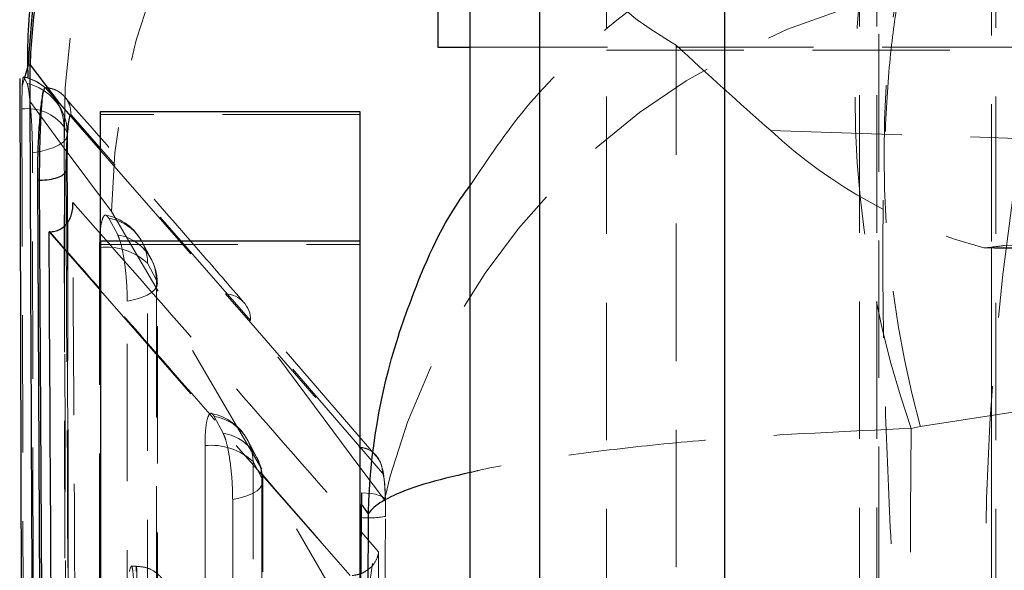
# Model space of a CAD drawing. Header units: millimetres. Extents: x 34 to 369, y 24 to 290.
# Tile 20 of 30: x 342.12 to 351.23, y 237.5 to 242.59. Entities that reach past the tile are written whole.
import ezdxf

# ---------------------------------------------------------------- set-up
doc = ezdxf.new("R2010")
doc.units = ezdxf.units.MM
doc.linetypes.add('HIDDEN', pattern=[1.905, 1.27, -0.635])

msp = doc.modelspace()

# ---------------------------------------------------------------- linework, layer by layer
at = {"color": 7, "linetype": 'Continuous', "lineweight": 25}
for p, q in [((346.2863, 236.8114), (346.2863, 253.8802)), ((346.9294, 236.8145), (346.9294, 253.8833)), ((348.6367, 253.8871), (348.6367, 236.8183)), ((345.9863, 244.6774), (345.9863, 242.3377)), ((345.9863, 242.3377), (346.2863, 242.3377)), ((342.1632, 242.0471), (342.1999, 242.1722)), ((342.1999, 242.1722), (342.2149, 242.1727)), ((342.2149, 242.1727), (342.4876, 241.8167)), ((342.1196, 242.0472), (342.158, 229.7114)), ((342.4876, 241.8167), (342.3613, 241.9612)), ((342.8663, 241.7412), (345.2663, 241.7412)), ((342.8663, 240.5428), (342.8663, 241.7412)), ((345.2663, 241.7412), (345.2663, 240.5428)), ((342.2832, 241.1071), (342.3361, 230.694)), ((342.3039, 241.1071), (342.2832, 241.1071)), ((342.3581, 230.694), (342.3039, 241.1071)), ((342.3994, 240.6299), (342.3917, 240.6298)), ((342.3917, 240.6298), (342.8663, 240.0882)), ((342.8663, 240.5428), (342.8663, 235.8628)), ((345.2663, 240.5428), (342.8663, 240.5428)), ((345.2663, 240.5428), (345.2663, 235.8628)), ((345.2792, 238.2183), (345.2801, 238.1107)), ((345.2801, 238.1107), (345.3437, 238.0245)), ((345.2804, 237.9893), (345.2801, 238.1107)), ((345.266, 235.8511), (345.2804, 237.9893))]:
    msp.add_line(p, q, dxfattribs=at)
at = {"color": 7, "linetype": 'HIDDEN', "lineweight": 18}
for p, q in [((349.8863, 236.8114), (349.8863, 253.8802)), ((350.0471, 236.8122), (350.0471, 253.881)), ((350.0663, 253.886), (350.0663, 236.8122)), ((346.9294, 236.7386), (346.9294, 253.8074)), ((350.0471, 236.8122), (350.0471, 253.8097)), ((351.1056, 236.7293), (351.1056, 253.7981)), ((347.5463, 249.5005), (347.5463, 236.7372)), ((351.1463, 249.5005), (351.1463, 236.0893)), ((346.2863, 242.3377), (362.1863, 242.3377)), ((348.1894, 224.1958), (348.1894, 242.3553)), ((347.5463, 242.3077), (351.1463, 242.3077)), ((342.1432, 241.979), (342.1632, 242.0471)), ((342.1876, 242.0009), (342.158, 242.0597)), ((342.5314, 241.4044), (342.2142, 241.8369)), ((344.2555, 239.8103), (342.5944, 241.7119)), ((345.2663, 241.7136), (342.8663, 241.7136)), ((342.5295, 241.6008), (342.5596, 241.5458)), ((352.1828, 241.467), (349.0651, 241.5652)), ((342.9688, 240.8193), (342.5314, 241.4044)), ((345.3178, 236.7902), (342.9688, 240.8193)), ((343.0257, 240.6011), (342.9434, 240.7555)), ((342.8663, 240.5121), (345.2663, 240.5121)), ((351.0368, 240.4826), (351.1056, 240.4891)), ((354.2233, 240.3908), (351.1056, 240.4891)), ((351.1056, 224.4716), (351.1056, 240.4891)), ((351.2255, 240.5049), (354.7028, 240.454)), ((351.0368, 240.4826), (354.1545, 240.3843)), ((343.3022, 240.3392), (343.3844, 240.1848)), ((342.8663, 240.0882), (345.1753, 237.4535)), ((345.4135, 238.559), (344.1949, 239.9733)), ((345.4761, 238.4007), (344.2555, 239.8103)), ((345.2663, 238.4559), (344.2555, 239.8103)), ((350.4481, 238.83), (351.4259, 238.9822)), ((344.0007, 238.7697), (343.9185, 238.9241)), ((350.363, 238.8137), (350.4481, 238.83)), ((344.2773, 238.5079), (344.3595, 238.3535)), ((345.5017, 238.1406), (345.2759, 238.4431)), ((345.2795, 237.856), (345.4388, 237.6737)), ((343.1348, 237.4916), (343.1457, 237.5347)), ((343.1993, 237.541), (343.1515, 237.541))]:
    msp.add_line(p, q, dxfattribs=at)
at = {"color": 8, "linetype": 'Continuous', "lineweight": 25}
for p, q in [((342.6099, 240.9021), (342.8663, 240.6103)), ((345.2759, 238.4431), (345.2663, 238.4559)), ((345.3437, 238.0245), (345.3311, 235.7585)), ((345.2663, 237.8711), (345.2795, 237.856))]:
    msp.add_line(p, q, dxfattribs=at)
at = {"color": 7, "linetype": 'HIDDEN', "lineweight": 18, "flags": 128}
for points in [[(342.1402, 241.7656), (342.1423, 240.8665), (342.1508, 237.2452), (342.1685, 230.1594)], [(342.5543, 229.9936), (342.5522, 230.899), (342.5442, 234.5207), (342.5295, 241.6008)], [(342.5596, 241.5458), (342.5595, 241.5164), (342.5464, 241.4873), (342.5207, 241.4595), (342.4832, 241.4335), (342.4347, 241.4101), (342.3766, 241.3899), (342.3105, 241.3735), (342.238, 241.3613)], [(342.5596, 241.5458), (342.5612, 240.6404), (342.5676, 237.0187), (342.581, 229.9305)], [(342.2553, 229.7468), (342.2539, 230.6381), (342.2483, 234.2594), (342.238, 241.3613)], [(342.8663, 241.3831), (343.1812, 241.0227), (344.0242, 240.0565)], [(343.3356, 240.3807), (343.278, 240.4887), (343.2534, 240.535)], [(342.8583, 240.4859), (342.8583, 239.5806), (342.858, 235.9597), (342.8575, 229.2273)], [(343.3014, 229.0806), (343.3015, 229.9859), (343.3017, 233.6068), (343.3022, 240.3392)], [(343.3844, 240.1848), (343.3926, 240.1554), (343.3877, 240.1259), (343.3699, 240.0971), (343.3395, 240.0697), (343.2975, 240.0446), (343.2449, 240.0223), (343.1832, 240.0035), (343.1141, 239.9887)], [(343.3844, 240.1848), (343.3844, 239.2796), (343.3841, 235.6586), (343.3837, 228.9964)], [(343.392, 228.9632), (343.3925, 236.7951), (343.3927, 240.1516)], [(344.0242, 240.0565), (344.0604, 240.0151), (344.2172, 239.8352), (344.8441, 239.1151), (345.2545, 238.6431)], [(343.1134, 228.8003), (343.1135, 229.7055), (343.1137, 233.3265), (343.1141, 239.9887)], [(344.3107, 238.5493), (344.2532, 238.6573), (344.2285, 238.7036)], [(343.8335, 238.6545), (343.8335, 237.7492), (343.8335, 234.1283), (343.8334, 228.2277)], [(344.2774, 228.0811), (344.2774, 228.9864), (344.2773, 232.6073), (344.2773, 238.5079)], [(345.5024, 238.1469), (345.5023, 238.1484), (345.4957, 238.2963), (345.4821, 238.4152), (345.4607, 238.4904), (345.4405, 238.5295), (345.4272, 238.5488), (345.4202, 238.5575), (345.42, 238.5578), (345.4199, 238.5578), (345.4199, 238.5578), (345.4199, 238.5578), (345.418, 238.5601), (345.4068, 238.5735)], [(344.3595, 238.3535), (344.3677, 238.3241), (344.3629, 238.2946), (344.345, 238.2657), (344.3146, 238.2384), (344.2726, 238.2132), (344.22, 238.191), (344.1583, 238.1722), (344.0892, 238.1574)], [(344.3595, 238.3535), (344.3595, 237.4483), (344.3596, 233.8273), (344.3596, 227.9969)], [(344.368, 227.9636), (344.3679, 235.2133), (344.3678, 238.3203)], [(345.5017, 238.1406), (345.5007, 238.1556), (345.4905, 238.17), (345.4714, 238.1834), (345.4443, 238.1951), (345.4101, 238.2048), (345.3702, 238.212), (345.326, 238.2166), (345.2792, 238.2183)], [(344.0894, 227.8007), (344.0893, 228.706), (344.0893, 232.3269), (344.0892, 238.1574)]]:
    msp.add_lwpolyline(points, dxfattribs=at)
at = {"color": 7, "linetype": 'Continuous', "lineweight": 25, "flags": 128}
msp.add_lwpolyline([(342.4876, 241.8167), (342.5538, 241.7409), (342.8663, 241.3831)], dxfattribs=at)
at = {"color": 8, "linetype": 'Continuous', "lineweight": 25, "flags": 128}
msp.add_lwpolyline([(342.5465, 241.1903), (342.5488, 240.7376), (342.549, 240.7005)], dxfattribs=at)
at = {"color": 7, "linetype": 'HIDDEN', "lineweight": 18}
for centre, radius, start, end in [((348.7586, 241.5932), 6.23, 102.2694, 181.73697), ((349.2423, 240.7197), 6.2743, 102.37988, 179.09013), ((359.7005, 241.342), 9.5873, 164.78663, 195.18941), ((359.3118, 241.9028), 9.467, 168.63854, 199.04482), ((374.8065, 237.4734), 23.7567, 166.62911, 193.37089), ((351.591, 236.6919), 6.274, 102.3763, 179.10212), ((390.9117, 288.8266), 63.1251, 227.406858, 228.477355), ((342.0432, 241.5888), 0.4872, 26.75099, 76.5887), ((342.0494, 241.592), 0.4802, 1.05243, 76.9238), ((342.083, 241.5358), 0.4767, 1.19739, 77.33319), ((342.3519, 241.7198), 0.2428, 44.70721, 89.13491), ((342.191, 241.3433), 0.4253, 37.26836, 96.85652), ((342.074, 241.5307), 0.4872, 0.09712, 28.83021), ((352.2279, 244.9885), 4.6607, 227.26408, 255.1926), ((342.8233, 240.3061), 0.4872, 28.03432, 78.9309), ((342.8771, 240.3356), 0.4251, 0.49327, 81.02265), ((342.9593, 240.1812), 0.4251, 0.49333, 81.02276), ((342.9189, 239.9241), 0.565, 47.28126, 96.15423), ((351.0044, 241.7188), 1.2339, 274.70091, 280.31799), ((342.9055, 240.1517), 0.4872, 359.99654, 28.03414), ((344.015, 239.8161), 0.2405, 358.62316, 87.79581), ((343.7984, 238.4747), 0.4872, 28.03167, 78.93416), ((343.8522, 238.5042), 0.4251, 0.49715, 81.02615), ((343.9344, 238.3498), 0.4251, 0.49806, 81.02655), ((343.8941, 238.0928), 0.5649, 47.28076, 96.15941), ((343.8806, 238.3203), 0.4872, 0.00081, 28.03137), ((345.3456, 238.8842), 0.8973, 265.82803, 280.0924)]:
    msp.add_arc(centre, radius, start, end, dxfattribs=at)
at = {"color": 8, "linetype": 'Continuous', "lineweight": 25}
for centre, radius, start, end in [((348.3137, 241.9503), 6.1178, 112.35968, 177.92198), ((348.3327, 241.9323), 6.1225, 112.53406, 177.7499)]:
    msp.add_arc(centre, radius, start, end, dxfattribs=at)
at = {"color": 7, "linetype": 'Continuous', "lineweight": 25}
for points, knots in [([(345.9863, 247.6917), (345.7935, 247.613), (345.3162, 247.4182), (344.6055, 246.952), (343.8872, 246.3262), (343.2848, 245.5965), (342.8215, 244.8237), (342.4883, 244.0295), (342.2823, 243.2349), (342.186, 242.5736), (342.1923, 242.1819), (342.1945, 242.0507)], [0, 0, 0, 0, 0.086404, 0.21381, 0.350683, 0.480887, 0.605043, 0.723748, 0.83724, 0.945496, 1, 1, 1, 1]), ([(342.2674, 230.0491), (342.2568, 232.3915), (342.2386, 236.4321), (342.2219, 240.474), (342.2149, 242.1727)], [0, 0, 0, 0, 0.579719, 1, 1, 1, 1]), ([(342.3613, 241.9612), (342.355, 241.9616), (342.3469, 241.9622), (342.3383, 241.9298), (342.3363, 241.9222)], [0, 0, 0, 0, 0.765709, 1, 1, 1, 1]), ([(342.3363, 241.9222), (342.3329, 241.9063), (342.3233, 241.8613), (342.3084, 241.7379), (342.2942, 241.5508), (342.2851, 241.3393), (342.2829, 241.189), (342.2832, 241.1154), (342.2832, 241.1074)], [0, 0, 0, 0, 0.118143, 0.332696, 0.546978, 0.760666, 0.973705, 1, 1, 1, 1]), ([(342.3039, 241.1076), (342.3041, 241.1755), (342.3044, 241.3116), (342.3098, 241.5257), (342.318, 241.7158), (342.3273, 241.8517), (342.3337, 241.9019), (342.3363, 241.9222)], [0, 0, 0, 0, 0.2132145, 0.4270668, 0.6401455, 0.8536964, 1, 1, 1, 1]), ([(342.5944, 241.7119), (342.5942, 241.7122), (342.5904, 241.7164), (342.5826, 241.708), (342.5711, 241.6534), (342.5606, 241.5625), (342.5524, 241.4458), (342.5471, 241.3151), (342.5467, 241.2318), (342.5465, 241.1903)], [0, 0, 0, 0, 0.011449, 0.176799, 0.341936, 0.50667, 0.670987, 0.835829, 1, 1, 1, 1]), ([(342.3039, 241.1078), (342.334, 241.1091), (342.3942, 241.1117), (342.4717, 241.1305), (342.5288, 241.1574), (342.5406, 241.1792), (342.5465, 241.1901)], [0, 0, 0, 0, 0.250006, 0.5, 0.750015, 1, 1, 1, 1]), ([(342.3994, 240.6299), (342.4148, 240.6311), (342.4499, 240.634), (342.5037, 240.657), (342.5645, 240.708), (342.6065, 240.7929), (342.613, 240.8642), (342.6099, 240.9014), (342.6099, 240.9021)], [0, 0, 0, 0, 0.084472, 0.191495, 0.360714, 0.667049, 0.993478, 1, 1, 1, 1]), ([(342.444, 231.5351), (342.4435, 231.6187), (342.4394, 232.3058), (342.4214, 235.3374), (342.4049, 238.2854), (342.3917, 240.6298)], [0, 0, 0, 0, 0.027574, 0.2266559, 1, 1, 1, 1])]:
    msp.add_open_spline(points, degree=3, knots=knots, dxfattribs=at)
at = {"color": 7, "linetype": 'HIDDEN', "lineweight": 18}
for points, knots in [([(346.2863, 241.0588), (346.4491, 241.3019), (346.7967, 241.8213), (347.4963, 242.4925), (348.5356, 243.2593), (349.4445, 243.5685), (350.0303, 243.7678)], [0, 0, 0, 0, 0.187582, 0.400662, 0.613725, 1, 1, 1, 1]), ([(347.5463, 243.0326), (347.5745, 242.9209), (347.6309, 242.6974), (348.0032, 242.4693), (348.1894, 242.3553)], [0, 0, 0, 0, 0.4999986, 1, 1, 1, 1]), ([(350.2463, 242.8201), (350.2189, 242.6375), (350.1641, 242.2722), (350.117, 241.4953), (350.0977, 240.5741), (350.1073, 239.524), (350.1456, 238.3651), (350.2112, 237.119), (350.3043, 235.8082), (350.4222, 234.4705), (350.5608, 233.1422), (350.6672, 232.3012), (350.7204, 231.8807)], [0, 0, 0, 0, 0.101434, 0.202865, 0.302212, 0.401556, 0.50008, 0.598602, 0.699299, 0.799996, 0.899997, 1, 1, 1, 1]), ([(342.1555, 242.0578), (342.1537, 242.0582), (342.1491, 242.0594), (342.1451, 242.0203), (342.1435, 241.9852), (342.1432, 241.979)], [0, 0, 0, 0, 0.339301, 0.883925, 1, 1, 1, 1]), ([(342.1432, 241.979), (342.1423, 241.9529), (342.1404, 241.8948), (342.1403, 241.8114), (342.1402, 241.7656)], [0, 0, 0, 0, 0.450474, 1, 1, 1, 1]), ([(342.2142, 241.8369), (342.2101, 241.874), (342.2018, 241.9481), (342.1929, 241.9894), (342.1883, 241.9993), (342.1876, 242.0009)], [0, 0, 0, 0, 0.457278, 0.914446, 1, 1, 1, 1]), ([(342.3613, 241.9612), (342.3851, 241.9584), (342.4359, 241.9523), (342.5057, 241.9132), (342.5544, 241.8593), (342.5887, 241.7912), (342.5922, 241.7426), (342.5944, 241.7119)], [0, 0, 0, 0, 0.188956, 0.402809, 0.61804, 0.759136, 1, 1, 1, 1]), ([(344.1965, 239.9738), (344.0615, 240.1293), (343.5097, 240.7652), (342.9536, 241.3995), (342.5336, 241.8786)], [0, 0, 0, 0, 0.244659, 1, 1, 1, 1]), ([(342.238, 241.3613), (342.2375, 241.4096), (342.2364, 241.5091), (342.2286, 241.6676), (342.2203, 241.7764), (342.2152, 241.8273), (342.2142, 241.8369)], [0, 0, 0, 0, 0.297631, 0.612621, 0.927291, 1, 1, 1, 1]), ([(342.5021, 241.7636), (342.4949, 241.7767), (342.4845, 241.7954), (342.4814, 241.8021), (342.4805, 241.8041)], [0, 0, 0, 0, 0.700385, 1, 1, 1, 1]), ([(342.5823, 229.9176), (342.5797, 231.2618), (342.5721, 235.1331), (342.566, 239.0044), (342.562, 241.5315)], [0, 0, 0, 0, 0.347219, 1, 1, 1, 1]), ([(342.5314, 241.4044), (342.5382, 239.1685), (342.5509, 234.9923), (342.5642, 230.8148), (342.5704, 228.8739)], [0, 0, 0, 0, 0.535379, 1, 1, 1, 1]), ([(342.6634, 231.317), (342.6625, 231.4602), (342.6582, 232.2069), (342.6398, 235.402), (342.6232, 238.4538), (342.6099, 240.9021)], [0, 0, 0, 0, 0.044811, 0.233715, 1, 1, 1, 1]), ([(342.9434, 240.7555), (342.9354, 240.7672), (342.9176, 240.7933), (342.8926, 240.7766), (342.8721, 240.7098), (342.8602, 240.6071), (342.8589, 240.5227), (342.8583, 240.4859)], [0, 0, 0, 0, 0.180174, 0.397495, 0.614813, 0.832129, 1, 1, 1, 1]), ([(342.549, 240.7005), (342.5519, 240.1093), (342.567, 237.1039), (342.5831, 234.0149), (342.5966, 231.517), (342.597, 231.4334)], [0, 0, 0, 0, 0.191377, 0.972927, 1, 1, 1, 1]), ([(342.8663, 240.6103), (343.2567, 240.1669), (344.0597, 239.2546), (344.8567, 238.3407), (345.2663, 237.8711)], [0, 0, 0, 0, 0.486126, 1, 1, 1, 1]), ([(343.1141, 239.9887), (343.1141, 239.9894), (343.114, 240.0391), (343.1106, 240.1454), (343.0961, 240.3047), (343.0738, 240.4472), (343.049, 240.5489), (343.0325, 240.5859), (343.0257, 240.6011)], [0, 0, 0, 0, 0.0030825, 0.2151715, 0.4272646, 0.6393522, 0.8514412, 1, 1, 1, 1]), ([(345.1772, 237.4535), (344.7165, 237.9831), (343.9489, 238.8655), (343.1756, 239.7457), (342.8663, 240.0977)], [0, 0, 0, 0, 0.600036, 1, 1, 1, 1]), ([(343.9185, 238.9241), (343.9105, 238.9359), (343.8927, 238.9619), (343.8677, 238.9453), (343.8472, 238.8784), (343.8354, 238.7757), (343.834, 238.6913), (343.8335, 238.6545)], [0, 0, 0, 0, 0.180184, 0.397503, 0.614817, 0.832136, 1, 1, 1, 1]), ([(344.0892, 238.1574), (344.0882, 238.2085), (344.0863, 238.3107), (344.0713, 238.4714), (344.0493, 238.6139), (344.0244, 238.7168), (344.0077, 238.7541), (344.0007, 238.7697)], [0, 0, 0, 0, 0.212095, 0.424194, 0.63629, 0.848382, 1, 1, 1, 1]), ([(350.363, 238.8137), (349.7665, 238.7866), (348.8409, 238.7446), (347.7504, 238.6401), (346.9934, 238.5413), (346.5017, 238.4614), (346.3113, 238.4125), (346.2863, 238.4061)], [0, 0, 0, 0, 0.361989, 0.561659, 0.761344, 0.968685, 1, 1, 1, 1]), ([(350.2806, 226.2414), (350.296, 228.3402), (350.3269, 232.5309), (350.351, 236.7217), (350.363, 238.8137)], [0, 0, 0, 0, 0.500831, 1, 1, 1, 1]), ([(345.4147, 238.5598), (345.4119, 238.5644), (345.3921, 238.5958), (345.334, 238.6283), (345.2787, 238.6386), (345.2545, 238.6431)], [0, 0, 0, 0, 0.087079, 0.599865, 1, 1, 1, 1]), ([(345.4761, 238.4007), (345.4733, 238.4331), (345.4682, 238.4925), (345.4314, 238.5388), (345.4147, 238.5598)], [0, 0, 0, 0, 0.5463932, 1, 1, 1, 1]), ([(345.5017, 238.1406), (345.5012, 238.1573), (345.4996, 238.2141), (345.4947, 238.2989), (345.4862, 238.3758), (345.4794, 238.3924), (345.4761, 238.4007)], [0, 0, 0, 0, 0.121275, 0.413492, 0.707097, 1, 1, 1, 1]), ([(345.5029, 238.0008), (345.5029, 238.0423), (345.5029, 238.0899), (345.5018, 238.1349), (345.5017, 238.1406)], [0, 0, 0, 0, 0.872731, 1, 1, 1, 1]), ([(345.4382, 229.0874), (345.4395, 229.2496), (345.4461, 230.0605), (345.4694, 233.0316), (345.4883, 235.8406), (345.5029, 238.0008)], [0, 0, 0, 0, 0.0545866, 0.2729327, 1, 1, 1, 1]), ([(345.1943, 237.4541), (345.2171, 237.4575), (345.2627, 237.4642), (345.3297, 237.4967), (345.3937, 237.5515), (345.4281, 237.615), (345.4373, 237.6587), (345.4387, 237.6729), (345.4388, 237.6737)], [0, 0, 0, 0, 0.15722, 0.313512, 0.542508, 0.851207, 0.992127, 1, 1, 1, 1]), ([(345.4388, 237.6737), (345.4286, 236.3158), (345.4083, 233.5949), (345.3845, 230.874), (345.3725, 229.511)], [0, 0, 0, 0, 0.499048, 1, 1, 1, 1]), ([(343.1515, 237.5358), (343.1532, 237.537), (343.1584, 237.5407), (343.1658, 237.5023), (343.1725, 237.427), (343.1758, 237.3211), (343.1756, 237.2258), (343.1743, 237.1707), (343.1739, 237.1566)], [0, 0, 0, 0, 0.094821, 0.304313, 0.512809, 0.720694, 0.928579, 1, 1, 1, 1]), ([(343.2049, 237.1566), (343.2049, 237.1566), (343.2049, 237.1662), (343.205, 237.217), (343.2047, 237.3091), (343.2039, 237.3953), (343.2029, 237.4658), (343.2015, 237.5192), (343.1996, 237.5476), (343.1978, 237.5341), (343.1967, 237.5081), (343.1962, 237.4916), (343.1962, 237.4916)], [0, 0, 0, 0, 0.000098, 0.037122, 0.193806, 0.353326, 0.413445, 0.570602, 0.727655, 0.883231, 0.999905, 1, 1, 1, 1]), ([(343.5045, 237.177), (343.5046, 237.1873), (343.5047, 237.2218), (343.5012, 237.2709), (343.4864, 237.3392), (343.4515, 237.4117), (343.3892, 237.4801), (343.3006, 237.5315), (343.2329, 237.5369), (343.1995, 237.5395)], [0, 0, 0, 0, 0.056674, 0.188202, 0.310984, 0.450336, 0.628295, 0.816652, 1, 1, 1, 1])]:
    msp.add_open_spline(points, degree=3, knots=knots, dxfattribs=at)
at = {"color": 8, "linetype": 'Continuous', "lineweight": 25}
for points, knots in [([(345.3437, 238.0245), (345.3439, 238.0302), (345.3582, 238.5798), (345.4713, 239.2588), (345.8135, 240.2126), (346.0197, 240.6961), (346.2552, 241.0165), (346.2863, 241.0588)], [0, 0, 0, 0, 0.005321, 0.518284, 0.63424, 0.951688, 1, 1, 1, 1]), ([(342.8663, 240.0977), (342.711, 240.2739), (342.5555, 240.4502), (342.3994, 240.6298), (342.3994, 240.6299)], [0, 0, 0, 0, 0.999635, 1, 1, 1, 1]), ([(346.2863, 238.4061), (346.1335, 238.3707), (345.9148, 238.3201), (345.5475, 238.1945), (345.3903, 238.1012), (345.3442, 238.0253), (345.3437, 238.0245)], [0, 0, 0, 0, 0.298194, 0.426527, 0.994114, 1, 1, 1, 1])]:
    msp.add_open_spline(points, degree=3, knots=knots, dxfattribs=at)

doc.saveas('drawing.dxf')
